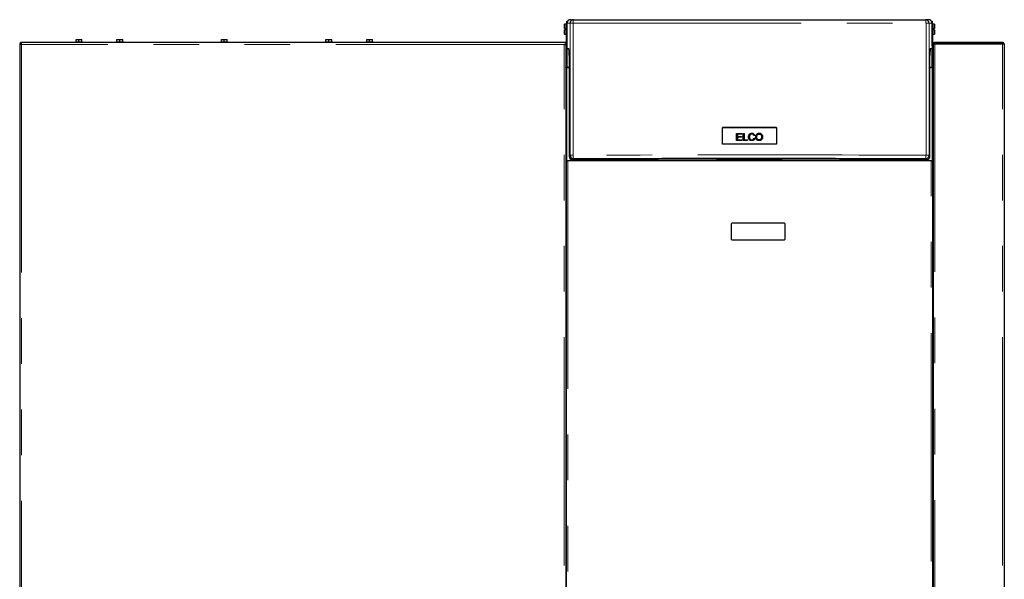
# Model space of a CAD drawing. Header units: millimetres. Extents: x 31 to 245, y 68 to 148.
# Tile 72 of 72: x 218 to 245, y 83 to 99. Entities that reach past the tile are written whole.
import ezdxf

# ---------------------------------------------------------------- set-up
doc = ezdxf.new("R2010")
doc.units = ezdxf.units.MM
doc.linetypes.add('PHANTOM', pattern=[12.7, 6.35, -1.27, 1.27, -1.27, 1.27, -1.27])

msp = doc.modelspace()

# ---------------------------------------------------------------- linework, layer by layer
at = {"color": 7, "linetype": 'Continuous', "lineweight": 25}
for p, q in [((233.379, 98.67), (233.464, 98.67)), ((243.339, 98.67), (243.254, 98.67)), ((233.214, 98.547), (233.21, 98.543)), ((233.21, 98.422), (233.21, 98.543)), ((233.214, 98.422), (233.21, 98.422)), ((233.21, 98.271), (233.21, 98.392)), ((233.21, 98.392), (233.214, 98.392)), ((233.266, 98.547), (233.214, 98.547)), ((233.214, 98.547), (233.214, 98.422)), ((233.214, 98.422), (233.24, 98.422)), ((233.24, 98.392), (233.214, 98.392)), ((233.214, 98.392), (233.214, 98.267)), ((233.24, 98.392), (233.24, 98.422)), ((233.27, 98.543), (233.266, 98.547)), ((233.266, 98.267), (233.266, 98.547)), ((233.269, 98.551), (233.277, 98.551)), ((233.269, 98.551), (233.269, 98.545)), ((233.269, 98.544), (233.269, 98.545)), ((233.27, 98.543), (233.27, 98.271)), ((233.279, 98.517), (233.27, 98.517)), ((233.279, 98.63), (233.299, 98.63)), ((233.279, 98.57), (233.279, 98.63)), ((233.279, 98.571), (233.279, 97.955)), ((243.42, 98.63), (243.439, 98.63)), ((243.439, 98.63), (243.439, 98.57)), ((243.439, 97.955), (243.439, 98.571)), ((243.448, 98.517), (243.439, 98.517)), ((243.442, 98.551), (243.449, 98.551)), ((243.452, 98.547), (243.448, 98.543)), ((243.448, 98.407), (243.448, 98.543)), ((243.448, 98.271), (243.448, 98.407)), ((243.449, 98.545), (243.449, 98.551)), ((243.449, 98.545), (243.449, 98.544)), ((243.504, 98.547), (243.452, 98.547)), ((243.452, 98.547), (243.452, 98.407)), ((243.452, 98.407), (243.452, 98.267)), ((243.478, 98.422), (243.504, 98.422)), ((243.478, 98.422), (243.478, 98.392)), ((243.504, 98.392), (243.478, 98.392)), ((243.508, 98.543), (243.504, 98.547)), ((243.504, 98.422), (243.504, 98.547)), ((243.508, 98.422), (243.504, 98.422)), ((243.504, 98.267), (243.504, 98.392)), ((243.504, 98.392), (243.508, 98.392)), ((243.508, 98.543), (243.508, 98.422)), ((243.508, 98.392), (243.508, 98.271)), ((219.619, 98.055), (219.619, 98.115)), ((219.619, 98.115), (219.696, 98.115)), ((219.696, 98.055), (219.696, 98.115)), ((219.696, 98.115), (219.779, 98.115)), ((219.779, 98.055), (219.779, 98.115)), ((220.757, 98.055), (220.757, 98.115)), ((220.757, 98.115), (220.834, 98.115)), ((220.834, 98.055), (220.834, 98.115)), ((220.834, 98.115), (220.917, 98.115)), ((220.917, 98.055), (220.917, 98.115)), ((223.664, 98.055), (223.664, 98.115)), ((223.664, 98.115), (223.741, 98.115)), ((223.741, 98.055), (223.741, 98.115)), ((223.741, 98.115), (223.824, 98.115)), ((223.824, 98.055), (223.824, 98.115)), ((226.572, 98.055), (226.572, 98.115)), ((226.572, 98.115), (226.649, 98.115)), ((226.649, 98.055), (226.649, 98.115)), ((226.649, 98.115), (226.732, 98.115)), ((226.732, 98.055), (226.732, 98.115)), ((227.709, 98.055), (227.709, 98.115)), ((227.709, 98.115), (227.786, 98.115)), ((227.786, 98.055), (227.786, 98.115)), ((227.786, 98.115), (227.869, 98.115)), ((227.869, 98.055), (227.869, 98.115)), ((233.21, 98.271), (233.214, 98.267)), ((233.214, 98.267), (233.266, 98.267)), ((233.266, 98.267), (233.27, 98.271)), ((233.269, 97.345), (233.269, 98.27)), ((233.27, 98.297), (233.279, 98.297)), ((243.439, 98.297), (243.448, 98.297)), ((243.448, 98.271), (243.452, 98.267)), ((243.449, 98.27), (243.449, 97.345)), ((243.452, 98.267), (243.504, 98.267)), ((243.504, 98.267), (243.508, 98.271)), ((218.049, 97.996), (218.049, 70.785)), ((218.049, 97.996), (218.074, 97.996)), ((233.199, 98.035), (218.088, 98.035)), ((218.088, 98.035), (218.088, 98.01)), ((219.599, 98.055), (219.599, 98.035)), ((219.599, 98.055), (219.799, 98.055)), ((219.799, 98.035), (219.799, 98.055)), ((220.737, 98.055), (220.737, 98.035)), ((220.737, 98.055), (220.887, 98.055)), ((220.887, 98.055), (220.937, 98.055)), ((220.937, 98.035), (220.937, 98.055)), ((223.644, 98.055), (223.644, 98.035)), ((223.644, 98.055), (223.844, 98.055)), ((223.844, 98.035), (223.844, 98.055)), ((226.552, 98.055), (226.552, 98.035)), ((226.552, 98.055), (226.752, 98.055)), ((226.752, 98.035), (226.752, 98.055)), ((227.689, 98.055), (227.689, 98.035)), ((227.689, 98.055), (227.839, 98.055)), ((227.839, 98.055), (227.889, 98.055)), ((227.889, 98.035), (227.889, 98.055)), ((233.249, 98.035), (233.199, 98.035)), ((233.249, 97.985), (233.199, 97.985)), ((233.224, 97.985), (233.224, 97.98)), ((233.249, 98.035), (233.249, 97.985)), ((233.249, 97.971), (233.249, 97.985)), ((233.249, 97.971), (233.249, 70.774)), ((233.279, 97.955), (233.279, 97.947)), ((233.279, 97.947), (233.28, 97.947)), ((233.279, 97.947), (233.279, 97.947)), ((233.282, 97.871), (233.28, 97.932)), ((233.282, 97.871), (233.333, 97.871)), ((243.385, 97.871), (243.437, 97.871)), ((243.438, 97.932), (243.437, 97.871)), ((243.439, 97.947), (243.439, 97.955)), ((243.439, 97.947), (243.439, 97.947)), ((243.439, 97.947), (243.439, 97.947)), ((243.469, 97.985), (243.469, 98.035)), ((243.469, 98.035), (243.519, 98.035)), ((243.469, 97.985), (243.475, 97.985)), ((243.469, 97.985), (243.469, 97.978)), ((243.469, 97.978), (243.469, 70.767)), ((243.519, 98.01), (243.519, 98.035)), ((245.399, 98.035), (243.519, 98.035)), ((245.399, 98.01), (243.519, 98.01)), ((243.519, 98.01), (243.519, 98.003)), ((243.519, 98.003), (245.399, 98.003)), ((243.624, 98.01), (243.624, 98.003)), ((245.399, 98.035), (245.399, 98.01)), ((245.449, 97.985), (245.449, 70.785)), ((233.338, 97.676), (233.338, 94.871)), ((243.38, 94.871), (243.38, 97.676)), ((243.469, 97.719), (243.449, 97.719)), ((243.469, 97.668), (243.449, 97.668)), ((243.469, 97.564), (243.449, 97.564)), ((233.325, 97.345), (233.25, 97.345)), ((233.338, 97.33), (233.279, 97.33)), ((243.439, 97.33), (243.38, 97.33)), ((243.468, 97.345), (243.393, 97.345)), ((243.469, 97.512), (243.449, 97.512)), ((237.605, 95.205), (237.605, 95.673)), ((239.113, 95.673), (237.605, 95.673)), ((239.113, 95.673), (239.113, 95.205)), ((237.996, 95.509), (238.141, 95.509)), ((237.996, 95.309), (237.996, 95.509)), ((237.996, 95.509), (238.141, 95.509)), ((238.023, 95.486), (238.023, 95.424)), ((238.141, 95.486), (238.023, 95.486)), ((238.023, 95.424), (238.133, 95.424)), ((238.023, 95.424), (238.133, 95.424)), ((238.023, 95.424), (238.023, 95.424)), ((238.023, 95.401), (238.023, 95.333)), ((238.133, 95.401), (238.023, 95.401)), ((238.133, 95.424), (238.133, 95.401)), ((238.141, 95.509), (238.141, 95.486)), ((238.181, 95.509), (238.207, 95.509)), ((238.181, 95.309), (238.181, 95.509)), ((238.181, 95.509), (238.207, 95.509)), ((238.207, 95.509), (238.207, 95.333)), ((238.357, 95.411), (238.357, 95.411)), ((238.503, 95.454), (238.477, 95.448)), ((238.48, 95.379), (238.506, 95.373)), ((238.48, 95.379), (238.506, 95.373)), ((238.48, 95.379), (238.48, 95.379)), ((238.558, 95.406), (238.558, 95.406)), ((238.695, 95.409), (238.695, 95.409)), ((238.145, 95.309), (237.996, 95.309)), ((238.023, 95.333), (238.145, 95.333)), ((238.023, 95.333), (238.145, 95.333)), ((238.023, 95.333), (238.023, 95.333)), ((238.145, 95.333), (238.145, 95.309)), ((238.306, 95.309), (238.181, 95.309)), ((238.207, 95.333), (238.306, 95.333)), ((238.207, 95.333), (238.306, 95.333)), ((238.207, 95.333), (238.207, 95.333)), ((238.306, 95.333), (238.306, 95.309)), ((233.252, 94.631), (233.249, 94.631)), ((233.269, 70.897), (233.269, 94.747)), ((233.269, 94.747), (233.303, 94.747)), ((243.416, 94.747), (233.303, 94.747)), ((233.438, 94.771), (237.439, 94.771)), ((237.454, 94.787), (237.434, 94.767)), ((237.434, 94.767), (239.27, 94.767)), ((237.434, 94.767), (237.434, 94.747)), ((237.454, 94.787), (239.25, 94.787)), ((239.27, 94.767), (239.25, 94.787)), ((239.266, 94.771), (243.28, 94.771)), ((239.27, 94.747), (239.27, 94.767)), ((243.416, 94.747), (243.449, 94.747)), ((243.449, 94.747), (243.449, 70.897)), ((243.466, 94.631), (243.469, 94.631)), ((233.249, 94.503), (233.269, 94.503)), ((243.449, 94.511), (243.469, 94.511)), ((237.849, 92.987), (237.849, 92.567)), ((239.329, 93.007), (237.869, 93.007)), ((239.349, 92.567), (239.349, 92.987)), ((237.869, 92.547), (239.329, 92.547))]:
    msp.add_line(p, q, dxfattribs=at)
at = {"color": 8, "linetype": 'PHANTOM', "lineweight": 18}
for p, q in [((233.279, 98.571), (233.364, 98.571)), ((233.364, 94.897), (233.364, 98.571)), ((233.449, 94.9), (233.449, 98.573)), ((243.27, 98.573), (243.27, 94.9)), ((243.354, 98.571), (243.354, 94.897)), ((243.354, 98.571), (243.439, 98.571)), ((233.199, 97.985), (218.099, 97.985)), ((218.099, 97.985), (218.099, 70.735)), ((233.199, 70.785), (233.199, 97.985)), ((233.28, 97.947), (233.279, 97.947)), ((233.282, 97.345), (233.282, 97.871)), ((243.436, 97.871), (243.436, 97.345)), ((243.439, 97.947), (243.439, 97.947)), ((243.519, 98.003), (243.519, 70.785)), ((245.264, 98.003), (245.264, 98.01)), ((245.399, 70.785), (245.399, 98.003)), ((233.279, 94.747), (233.279, 97.33)), ((233.325, 97.345), (233.325, 97.33)), ((243.393, 97.345), (243.393, 97.33)), ((243.439, 97.33), (243.439, 94.747)), ((238.711, 95.463), (238.711, 95.463)), ((238.459, 95.341), (238.459, 95.341)), ((238.676, 95.35), (238.676, 95.349)), ((233.364, 94.897), (233.338, 94.871)), ((243.354, 94.897), (243.38, 94.871)), ((233.303, 94.747), (233.303, 70.897)), ((233.464, 94.797), (233.438, 94.771)), ((243.254, 94.797), (243.28, 94.771)), ((243.416, 70.897), (243.416, 94.747))]:
    msp.add_line(p, q, dxfattribs=at)
at = {"color": 7, "linetype": 'Continuous', "lineweight": 25, "flags": 128}
for points in [[(245.311, 98.003), (245.295, 98.007), (245.264, 98.01)], [(233.279, 97.33), (233.273, 97.33), (233.268, 97.332), (233.262, 97.333), (233.258, 97.336), (233.254, 97.339), (233.251, 97.342), (233.25, 97.345), (233.249, 97.349)], [(233.279, 97.33), (233.273, 97.33), (233.268, 97.332), (233.262, 97.333), (233.258, 97.336), (233.254, 97.339), (233.251, 97.342), (233.25, 97.345), (233.249, 97.349)], [(243.469, 97.349), (243.469, 97.345), (243.467, 97.342), (243.464, 97.339), (243.46, 97.336), (243.456, 97.333), (243.451, 97.332), (243.445, 97.33), (243.439, 97.33)], [(243.469, 97.349), (243.469, 97.345), (243.467, 97.342), (243.464, 97.339), (243.46, 97.336), (243.456, 97.333), (243.451, 97.332), (243.445, 97.33), (243.439, 97.33)], [(237.605, 95.673), (237.794, 95.673), (237.982, 95.673), (238.171, 95.673), (238.359, 95.673), (238.548, 95.673), (238.736, 95.673), (238.925, 95.673), (239.113, 95.673)], [(239.113, 95.205), (238.925, 95.205), (238.736, 95.206), (238.548, 95.206), (238.359, 95.206), (238.171, 95.206), (237.982, 95.206), (237.794, 95.205), (237.605, 95.205)]]:
    msp.add_lwpolyline(points, dxfattribs=at)
at = {"color": 8, "linetype": 'PHANTOM', "lineweight": 18, "flags": 128}
for points in [[(243.27, 94.9), (242.805, 94.901), (242.34, 94.903), (241.874, 94.905), (241.407, 94.906), (240.939, 94.907), (240.471, 94.908), (240.002, 94.909), (239.533, 94.909), (239.063, 94.909), (238.594, 94.91), (238.124, 94.91), (237.655, 94.909), (237.185, 94.909), (236.716, 94.909), (236.248, 94.908), (235.779, 94.907), (235.312, 94.906), (234.845, 94.905), (234.378, 94.903), (233.913, 94.901), (233.449, 94.9)], [(233.449, 94.9), (233.449, 94.88), (233.45, 94.861), (233.451, 94.844), (233.453, 94.828), (233.456, 94.815), (233.458, 94.806), (233.461, 94.799), (233.464, 94.797)], [(243.27, 94.9), (243.269, 94.88), (243.268, 94.861), (243.267, 94.844), (243.265, 94.828), (243.263, 94.815), (243.26, 94.806), (243.257, 94.799), (243.254, 94.797)]]:
    msp.add_lwpolyline(points, dxfattribs=at)
at = {"color": 7, "linetype": 'Continuous', "lineweight": 25}
for centre, radius, start, end in [((233.464, 98.57), 0.1, 90.01, 179.97), ((243.254, 98.57), 0.1, 0.0291, 89.9908), ((218.099, 97.985), 0.05, 102.5421, 167.4579), ((218.099, 97.985), 0.025, 106.6378, 159.892), ((233.244, 97.37), 0.025, 282.7841, 0), ((233.325, 97.37), 0.025, 270, 302.0879), ((243.393, 97.37), 0.025, 237.9121, 270), ((243.474, 97.37), 0.025, 180, 257.2159), ((233.465, 94.897), 0.1, 180.0066, 269.9533), ((243.254, 94.897), 0.1, 270.0465, 359.9938), ((233.277, 94.675), 0.0668, 245.1711, 263.0737), ((233.274, 94.651), 0.0295, 220.8551, 259.8046), ((243.444, 94.651), 0.0295, 280.194, 319.1441), ((243.441, 94.675), 0.0668, 276.9262, 294.8274), ((237.869, 92.987), 0.02, 90, 180), ((239.329, 92.987), 0.02, 0, 90), ((237.869, 92.567), 0.02, 180, 270), ((239.329, 92.567), 0.02, 270, 0)]:
    msp.add_arc(centre, radius, start, end, dxfattribs=at)
at = {"color": 8, "linetype": 'PHANTOM', "lineweight": 18}
for centre, radius, start, end in [((233.431, 97.76), 0.814, 88.7358, 94.6809), ((243.287, 97.76), 0.813, 85.319, 91.2643), ((233.431, 94.087), 0.813, 88.7362, 94.6836), ((243.287, 94.087), 0.813, 85.3163, 91.2639)]:
    msp.add_arc(centre, radius, start, end, dxfattribs=at)
at = {"color": 7, "linetype": 'Continuous', "lineweight": 25}
for centre, major_axis, ratio, start_param, end_param in [((233.379, 98.57), (0.0851, -0.0526), 0.999234, 2.124645, 2.862238), ((243.339, 98.57), (0.0851, 0.0526), 0.999234, 0.279354, 1.016948), ((233.278, 97.86), (0.0001, 0.1), 0.026177, 5.510895, 5.978561), ((233.333, 97.671), (0, 0.2), 0.026177, 4.738587, 6.283203), ((243.385, 97.671), (0, 0.2), 0.026177, 6.283167, 7.827784), ((243.44, 97.86), (-0.0001, 0.1), 0.026177, 0.304624, 0.77229), ((233.438, 94.871), (0.1, 0), 0.999315, 3.141593, 4.712389), ((243.28, 94.871), (0.1, 0), 0.999315, 4.712389, 6.283185), ((233.279, 94.652), (0, -0.0474), 0.63275, 4.712389, 5.157016), ((243.439, 94.652), (0, 0.0474), 0.63275, 4.267762, 4.712389)]:
    msp.add_ellipse(centre, major_axis=major_axis, ratio=ratio, start_param=start_param, end_param=end_param, dxfattribs=at)
for points, knots in [([(233.312, 98.644), (233.307, 98.64), (233.298, 98.63), (233.288, 98.612), (233.28, 98.592), (233.28, 98.578), (233.279, 98.571)], [0, 0, 0, 0, 0.239853, 0.486436, 0.739833, 1, 1, 1, 1]), ([(233.464, 98.67), (233.766, 98.67), (234.37, 98.67), (235.281, 98.67), (236.195, 98.67), (237.112, 98.67), (238.031, 98.67), (238.932, 98.67), (239.816, 98.67), (240.68, 98.67), (241.541, 98.67), (242.4, 98.67), (242.969, 98.67), (243.254, 98.67)], [0, 0, 0, 0, 0.093197, 0.186367, 0.279671, 0.373138, 0.466603, 0.560103, 0.648221, 0.736356, 0.824281, 0.912126, 1, 1, 1, 1]), ([(243.439, 98.571), (243.439, 98.578), (243.438, 98.592), (243.431, 98.612), (243.421, 98.63), (243.411, 98.64), (243.406, 98.644)], [0, 0, 0, 0, 0.260167, 0.513564, 0.760145, 1, 1, 1, 1]), ([(233.28, 98.579), (233.277, 98.575), (233.271, 98.567), (233.27, 98.557), (233.269, 98.551)], [0, 0, 0, 0, 0.433159, 1, 1, 1, 1]), ([(233.269, 98.545), (233.269, 98.546), (233.27, 98.547), (233.272, 98.549), (233.276, 98.551), (233.28, 98.552), (233.282, 98.552)], [0, 0, 0, 0, 0.249986, 0.500004, 0.750007, 1, 1, 1, 1]), ([(243.436, 98.552), (243.438, 98.552), (243.442, 98.551), (243.446, 98.549), (243.449, 98.547), (243.449, 98.546), (243.449, 98.545)], [0, 0, 0, 0, 0.2499811, 0.4999968, 0.7500143, 1, 1, 1, 1]), ([(243.449, 98.551), (243.449, 98.557), (243.448, 98.567), (243.442, 98.574), (243.439, 98.578)], [0, 0, 0, 0, 0.598659, 1, 1, 1, 1]), ([(218.049, 97.996), (218.05, 97.995), (218.051, 97.993), (218.063, 97.99), (218.079, 97.987), (218.093, 97.986), (218.099, 97.985)], [0, 0, 0, 0, 0.250006, 0.5, 0.749999, 1, 1, 1, 1]), ([(218.074, 97.996), (218.075, 97.995), (218.075, 97.993), (218.081, 97.99), (218.089, 97.987), (218.096, 97.986), (218.099, 97.985)], [0, 0, 0, 0, 0.250022, 0.499999, 0.750016, 1, 1, 1, 1]), ([(218.099, 97.985), (218.098, 97.991), (218.096, 98.004), (218.094, 98.021), (218.091, 98.033), (218.089, 98.034), (218.088, 98.035)], [0, 0, 0, 0, 0.24999, 0.5, 0.749998, 1, 1, 1, 1]), ([(218.099, 97.985), (218.098, 97.988), (218.096, 97.995), (218.094, 98.003), (218.091, 98.009), (218.089, 98.009), (218.088, 98.01)], [0, 0, 0, 0, 0.249971, 0.499987, 0.749979, 1, 1, 1, 1]), ([(233.199, 97.985), (233.205, 97.984), (233.216, 97.982), (233.231, 97.979), (233.243, 97.976), (233.248, 97.973), (233.249, 97.971), (233.249, 97.971)], [0, 0, 0, 0, 0.218154, 0.436314, 0.654486, 0.872652, 1, 1, 1, 1]), ([(243.519, 98.035), (243.513, 98.034), (243.501, 98.033), (243.486, 98.023), (243.475, 98.01), (243.47, 97.996), (243.469, 97.987), (243.469, 97.985)], [0, 0, 0, 0, 0.22535, 0.450736, 0.676098, 0.901491, 1, 1, 1, 1]), ([(243.469, 97.978), (243.47, 97.98), (243.471, 97.983), (243.48, 97.989), (243.494, 97.995), (243.508, 97.999), (243.517, 98.002), (243.519, 98.003)], [0, 0, 0, 0, 0.225348, 0.450723, 0.676105, 0.901473, 1, 1, 1, 1]), ([(243.519, 98.01), (243.516, 98.009), (243.509, 98.008), (243.501, 98.003), (243.498, 97.998), (243.497, 97.995)], [0, 0, 0, 0, 0.382465, 0.73799, 1, 1, 1, 1]), ([(245.396, 98.003), (245.396, 98.005), (245.397, 98.009), (245.399, 98.009), (245.399, 98.01)], [0, 0, 0, 0, 0.48812, 1, 1, 1, 1]), ([(245.449, 97.985), (245.449, 97.991), (245.447, 98.002), (245.438, 98.017), (245.425, 98.029), (245.411, 98.034), (245.402, 98.035), (245.399, 98.035)], [0, 0, 0, 0, 0.220216, 0.440476, 0.660723, 0.880979, 1, 1, 1, 1]), ([(245.42, 97.998), (245.419, 97.999), (245.417, 98.003), (245.41, 98.008), (245.404, 98.01), (245.4, 98.01), (245.399, 98.01)], [0, 0, 0, 0, 0.184741, 0.549845, 0.914974, 1, 1, 1, 1]), ([(245.399, 98.003), (245.405, 98.001), (245.416, 97.999), (245.432, 97.995), (245.443, 97.991), (245.448, 97.988), (245.449, 97.985), (245.449, 97.985)], [0, 0, 0, 0, 0.220228, 0.440485, 0.660734, 0.880982, 1, 1, 1, 1]), ([(238.506, 95.373), (238.503, 95.362), (238.497, 95.343), (238.477, 95.321), (238.454, 95.309), (238.423, 95.304), (238.392, 95.308), (238.364, 95.322), (238.345, 95.344), (238.331, 95.378), (238.328, 95.419), (238.336, 95.456), (238.352, 95.484), (238.375, 95.502), (238.404, 95.512), (238.433, 95.514), (238.462, 95.507), (238.484, 95.491), (238.497, 95.472), (238.501, 95.459), (238.503, 95.454)], [0, 0, 0, 0, 0.062376, 0.110707, 0.159073, 0.207151, 0.28378, 0.330689, 0.377546, 0.443903, 0.532168, 0.602045, 0.656568, 0.711329, 0.762579, 0.82268, 0.87328, 0.924174, 0.969768, 1, 1, 1, 1]), ([(238.331, 95.411), (238.331, 95.414), (238.329, 95.43), (238.336, 95.456), (238.352, 95.484), (238.376, 95.502), (238.404, 95.512), (238.433, 95.514), (238.462, 95.507), (238.484, 95.491), (238.497, 95.472), (238.501, 95.459), (238.503, 95.454)], [0, 0, 0, 0, 0.041682, 0.18482, 0.296501, 0.408677, 0.513657, 0.636768, 0.740418, 0.844672, 0.938066, 1, 1, 1, 1]), ([(238.477, 95.448), (238.474, 95.456), (238.469, 95.468), (238.456, 95.481), (238.44, 95.489), (238.421, 95.491), (238.4, 95.488), (238.382, 95.478), (238.368, 95.462), (238.358, 95.436), (238.356, 95.403), (238.361, 95.372), (238.372, 95.35), (238.388, 95.336), (238.409, 95.328), (238.43, 95.328), (238.448, 95.333), (238.456, 95.339), (238.459, 95.341)], [0, 0, 0, 0, 0.067418, 0.112513, 0.157646, 0.217341, 0.280507, 0.335621, 0.390716, 0.458344, 0.573191, 0.67237, 0.727781, 0.78363, 0.848186, 0.912028, 0.96582, 1, 1, 1, 1]), ([(238.358, 95.411), (238.358, 95.407), (238.356, 95.393), (238.361, 95.372), (238.372, 95.35), (238.388, 95.336), (238.409, 95.328), (238.43, 95.328), (238.448, 95.333), (238.456, 95.339), (238.459, 95.341)], [0, 0, 0, 0, 0.060836, 0.279056, 0.400997, 0.523888, 0.665937, 0.80642, 0.924788, 1, 1, 1, 1]), ([(238.459, 95.341), (238.462, 95.344), (238.47, 95.352), (238.477, 95.366), (238.479, 95.376), (238.48, 95.379)], [0, 0, 0, 0, 0.288469, 0.764312, 1, 1, 1, 1]), ([(238.459, 95.341), (238.462, 95.344), (238.47, 95.352), (238.477, 95.366), (238.479, 95.376), (238.48, 95.379)], [0, 0, 0, 0, 0.288494, 0.764268, 1, 1, 1, 1]), ([(238.542, 95.357), (238.538, 95.37), (238.528, 95.399), (238.533, 95.441), (238.548, 95.475), (238.57, 95.498), (238.6, 95.512), (238.635, 95.514), (238.669, 95.506), (238.696, 95.487), (238.706, 95.47), (238.711, 95.463)], [0, 0, 0, 0, 0.1355, 0.287753, 0.387831, 0.488264, 0.584156, 0.698544, 0.813956, 0.916783, 1, 1, 1, 1]), ([(238.532, 95.406), (238.532, 95.42), (238.533, 95.443), (238.548, 95.475), (238.57, 95.498), (238.6, 95.512), (238.635, 95.514), (238.669, 95.506), (238.696, 95.487), (238.706, 95.47), (238.711, 95.463)], [0, 0, 0, 0, 0.1487769, 0.2683792, 0.3884036, 0.5030047, 0.6397128, 0.7776492, 0.900543, 1, 1, 1, 1]), ([(238.711, 95.463), (238.715, 95.45), (238.724, 95.425), (238.722, 95.386), (238.711, 95.353), (238.692, 95.328), (238.667, 95.313), (238.637, 95.305), (238.604, 95.306), (238.573, 95.319), (238.552, 95.339), (238.545, 95.352), (238.542, 95.357)], [0, 0, 0, 0, 0.129335, 0.250908, 0.361921, 0.452382, 0.543019, 0.636345, 0.741576, 0.853323, 0.950494, 1, 1, 1, 1]), ([(238.676, 95.35), (238.67, 95.344), (238.658, 95.334), (238.635, 95.328), (238.614, 95.328), (238.593, 95.336), (238.576, 95.349), (238.563, 95.37), (238.556, 95.403), (238.559, 95.436), (238.569, 95.461), (238.576, 95.468), (238.579, 95.471)], [0, 0, 0, 0, 0.101927, 0.192883, 0.283164, 0.370661, 0.458131, 0.551312, 0.668792, 0.874859, 0.958895, 1, 1, 1, 1]), ([(238.676, 95.349), (238.67, 95.344), (238.658, 95.334), (238.635, 95.328), (238.614, 95.328), (238.593, 95.335), (238.576, 95.349), (238.563, 95.37), (238.558, 95.39), (238.559, 95.403), (238.56, 95.406)], [0, 0, 0, 0, 0.143218, 0.271026, 0.397889, 0.520838, 0.643752, 0.774683, 0.939762, 1, 1, 1, 1]), ([(238.579, 95.471), (238.585, 95.476), (238.597, 95.485), (238.62, 95.491), (238.644, 95.489), (238.665, 95.48), (238.681, 95.464), (238.692, 95.44), (238.696, 95.41), (238.693, 95.379), (238.683, 95.359), (238.677, 95.351), (238.676, 95.35)], [0, 0, 0, 0, 0.09881, 0.197912, 0.294361, 0.398298, 0.489513, 0.57784, 0.722342, 0.875478, 0.972984, 1, 1, 1, 1]), ([(238.695, 95.409), (238.694, 95.397), (238.693, 95.378), (238.683, 95.358), (238.677, 95.351), (238.676, 95.349)], [0, 0, 0, 0, 0.541064, 0.900444, 1, 1, 1, 1]), ([(238.711, 95.463), (238.716, 95.45), (238.723, 95.432), (238.721, 95.414), (238.721, 95.409)], [0, 0, 0, 0, 0.741187, 1, 1, 1, 1]), ([(243.254, 94.797), (242.952, 94.798), (242.348, 94.801), (241.437, 94.803), (240.523, 94.805), (239.606, 94.807), (238.687, 94.807), (237.786, 94.807), (236.902, 94.806), (236.038, 94.805), (235.177, 94.803), (234.319, 94.8), (233.749, 94.798), (233.464, 94.797)], [0, 0, 0, 0, 0.0931967, 0.1863665, 0.2796705, 0.3731373, 0.4666033, 0.5601033, 0.6482211, 0.736357, 0.8242815, 0.9121266, 1, 1, 1, 1])]:
    msp.add_open_spline(points, degree=3, knots=knots, dxfattribs=at)
at = {"color": 8, "linetype": 'PHANTOM', "lineweight": 18}
for points, knots in [([(233.464, 98.67), (233.462, 98.669), (233.459, 98.667), (233.456, 98.655), (233.453, 98.642), (233.451, 98.627), (233.449, 98.604), (233.449, 98.585), (233.449, 98.573)], [0, 0, 0, 0, 0.239812, 0.384573, 0.499991, 0.631409, 0.760174, 1, 1, 1, 1]), ([(243.254, 98.67), (243.256, 98.669), (243.259, 98.667), (243.263, 98.655), (243.265, 98.642), (243.267, 98.627), (243.269, 98.604), (243.269, 98.585), (243.27, 98.573)], [0, 0, 0, 0, 0.239813, 0.384574, 0.499991, 0.631409, 0.760174, 1, 1, 1, 1]), ([(233.449, 98.573), (233.753, 98.573), (234.36, 98.573), (235.276, 98.573), (236.193, 98.573), (237.112, 98.573), (238.031, 98.573), (238.932, 98.573), (239.816, 98.573), (240.682, 98.573), (241.547, 98.573), (242.41, 98.573), (242.983, 98.573), (243.27, 98.573)], [0, 0, 0, 0, 0.09349, 0.186908, 0.280254, 0.373528, 0.46673, 0.55989, 0.647785, 0.735743, 0.823765, 0.911851, 1, 1, 1, 1])]:
    msp.add_open_spline(points, degree=3, knots=knots, dxfattribs=at)

doc.saveas('drawing.dxf')
